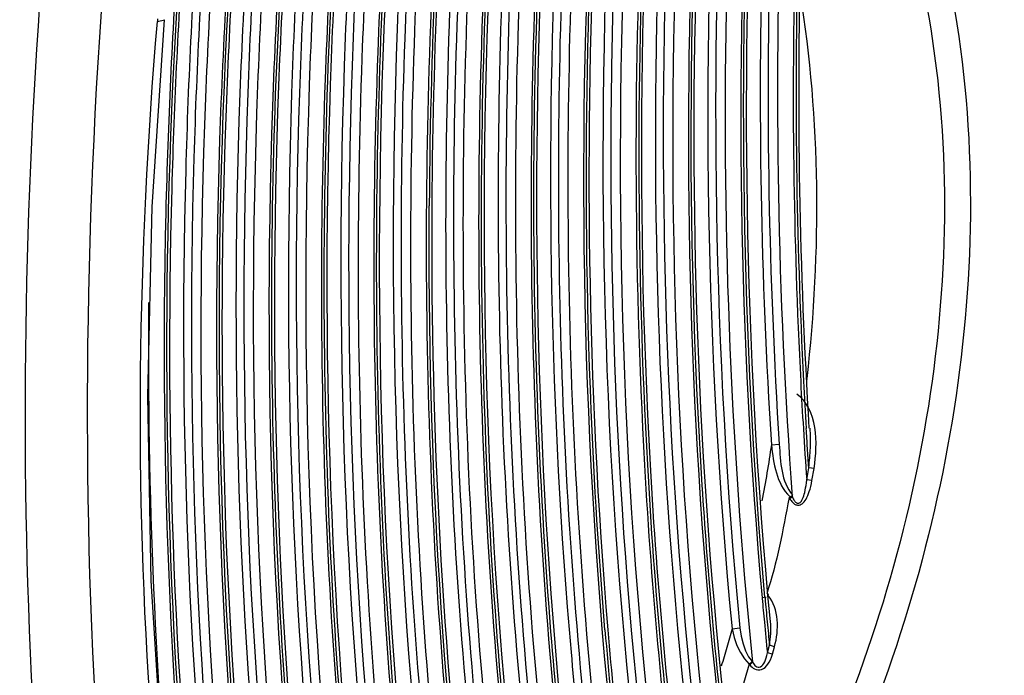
# Paper-space layout 'Sheet' of a CAD drawing. Header units: inches. Extents: x 0.2 to 10.8, y 0.2 to 8.3.
# Tile 221 of 256: x 1.531 to 1.6003, y 6.5034 to 6.5496. Entities that reach past the tile are written whole.
import ezdxf

# ---------------------------------------------------------------- set-up
doc = ezdxf.new("R2010")
doc.units = ezdxf.units.IN
doc.header["$MEASUREMENT"] = 0
doc.layers.get('0').update_dxf_attribs({"lineweight": 5})

psp = doc.layouts.new('Sheet')

# ---------------------------------------------------------------- linework, layer by layer
at = {"color": 0, "linetype": 'ByBlock', "lineweight": -3}
for p, q in [((1.540648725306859, 6.549462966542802), (1.541149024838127, 6.549595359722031)), ((1.55999092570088, 6.536472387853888), (1.559977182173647, 6.535962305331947)), ((1.559979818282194, 6.536468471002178), (1.559977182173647, 6.535962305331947)), ((1.586427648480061, 6.524208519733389), (1.586391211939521, 6.524313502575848)), ((1.583898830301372, 6.519624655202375), (1.584449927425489, 6.519678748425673)), ((1.586387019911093, 6.517166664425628), (1.586530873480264, 6.518016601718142)), ((1.586898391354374, 6.517971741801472), (1.58653087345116, 6.518016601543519)), ((1.586753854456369, 6.5171177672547), (1.586898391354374, 6.517971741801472)), ((1.586753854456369, 6.5171177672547), (1.586387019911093, 6.517166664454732)), ((1.585141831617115, 6.51591135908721), (1.585326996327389, 6.51602631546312)), ((1.585179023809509, 6.51584919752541), (1.585364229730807, 6.515964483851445)), ((1.585326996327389, 6.51602631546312), (1.585364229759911, 6.515964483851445)), ((1.585141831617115, 6.51591135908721), (1.585179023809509, 6.51584919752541)), ((1.583702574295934, 6.509041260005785), (1.583666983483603, 6.50909707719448)), ((1.583243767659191, 6.508857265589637), (1.583248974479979, 6.508799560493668)), ((1.583311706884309, 6.508895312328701), (1.583316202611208, 6.508837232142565)), ((1.583448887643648, 6.508823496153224), (1.583443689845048, 6.508881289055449)), ((1.583499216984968, 6.508851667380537), (1.58349463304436, 6.508909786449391)), ((1.581125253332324, 6.506666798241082), (1.581675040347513, 6.50673723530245)), ((1.583614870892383, 6.50497875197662), (1.583763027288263, 6.505506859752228)), ((1.583968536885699, 6.504871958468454), (1.583614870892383, 6.50497875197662)), ((1.584117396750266, 6.50540257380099), (1.583763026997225, 6.505506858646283)), ((1.583968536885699, 6.504871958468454), (1.584117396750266, 6.50540257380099)), ((1.582335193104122, 6.504165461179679), (1.581803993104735, 6.502404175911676)), ((1.582335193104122, 6.504165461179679), (1.582532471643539, 6.504351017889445)), ((1.582335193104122, 6.504165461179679), (1.582372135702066, 6.504121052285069)), ((1.582372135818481, 6.504121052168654), (1.582569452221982, 6.504306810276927)), ((1.582532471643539, 6.504351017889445), (1.582569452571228, 6.504306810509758))]:
    psp.add_line(p, q, dxfattribs=at)
for points in [[(1.542305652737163, 6.485669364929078), (1.541003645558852, 6.497442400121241), (1.540209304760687, 6.510046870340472), (1.53997212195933, 6.523065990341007), (1.540294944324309, 6.536397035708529), (1.541149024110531, 6.549595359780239)], [(1.585179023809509, 6.51584919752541), (1.585229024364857, 6.515770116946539), (1.585279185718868, 6.515699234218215), (1.585329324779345, 6.515636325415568), (1.585379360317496, 6.515581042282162), (1.585429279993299, 6.515533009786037), (1.585479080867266, 6.515491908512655), (1.585528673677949, 6.515457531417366), (1.585578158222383, 6.515429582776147), (1.585628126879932, 6.515407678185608), (1.585679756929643, 6.515391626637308), (1.585734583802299, 6.515381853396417), (1.5857937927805, 6.515379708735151), (1.585857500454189, 6.515387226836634), (1.585924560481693, 6.515406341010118), (1.585993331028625, 6.515438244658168), (1.586062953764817, 6.51548379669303), (1.586133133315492, 6.51554400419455), (1.586202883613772, 6.51561913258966), (1.586270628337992, 6.515708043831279), (1.586335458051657, 6.515809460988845), (1.586397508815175, 6.515923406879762), (1.586456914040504, 6.516050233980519), (1.586513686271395, 6.516190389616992), (1.586567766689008, 6.516344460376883), (1.586619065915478, 6.516513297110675), (1.586667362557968, 6.516697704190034), (1.586712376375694, 6.516898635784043), (1.586753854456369, 6.5171177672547)], [(1.585364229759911, 6.515964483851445), (1.585399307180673, 6.515889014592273), (1.585434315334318, 6.51582134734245), (1.58546913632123, 6.515761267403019), (1.585503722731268, 6.515708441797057), (1.585538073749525, 6.515662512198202), (1.585572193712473, 6.515623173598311), (1.58560602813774, 6.515590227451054), (1.585639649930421, 6.515563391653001), (1.585673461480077, 6.515542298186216), (1.585708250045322, 6.515526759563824), (1.585745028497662, 6.515517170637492), (1.585784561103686, 6.515514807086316), (1.585826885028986, 6.515521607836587), (1.585871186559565, 6.515539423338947), (1.585916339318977, 6.515569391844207), (1.58596176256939, 6.515612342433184), (1.586007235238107, 6.515669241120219), (1.586052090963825, 6.515740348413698), (1.586095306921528, 6.51582460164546), (1.586136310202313, 6.515920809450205), (1.586175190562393, 6.516028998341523), (1.586212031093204, 6.516149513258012), (1.586246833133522, 6.516282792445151), (1.586279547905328, 6.516429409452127), (1.586310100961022, 6.516590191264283), (1.586338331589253, 6.516765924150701), (1.586364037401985, 6.516957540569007), (1.586387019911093, 6.517166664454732)], [(1.581125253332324, 6.506666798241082), (1.581269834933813, 6.506057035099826), (1.581471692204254, 6.505494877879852), (1.581721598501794, 6.504985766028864), (1.582012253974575, 6.50453800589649), (1.582335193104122, 6.504165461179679)], [(1.581675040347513, 6.50673723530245), (1.581761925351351, 6.50614710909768), (1.58189777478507, 6.50560685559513), (1.58207530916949, 6.50512154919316), (1.582289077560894, 6.504698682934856), (1.582532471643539, 6.504351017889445)], [(1.582372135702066, 6.504121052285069), (1.582453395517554, 6.504031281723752), (1.582535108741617, 6.503955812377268), (1.582620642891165, 6.50389131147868), (1.582715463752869, 6.503835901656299), (1.582822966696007, 6.503792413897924), (1.582942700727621, 6.503767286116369), (1.583072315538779, 6.503767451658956), (1.583207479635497, 6.503798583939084), (1.583339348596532, 6.503861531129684), (1.58345791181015, 6.503948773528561), (1.583561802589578, 6.504052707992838), (1.583656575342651, 6.504174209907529), (1.583745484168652, 6.504316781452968), (1.583828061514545, 6.5044812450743), (1.583902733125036, 6.50466639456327), (1.583968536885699, 6.504871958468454)], [(1.582569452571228, 6.504306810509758), (1.582626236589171, 6.504222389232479), (1.582682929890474, 6.504151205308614), (1.582741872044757, 6.504090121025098), (1.582806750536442, 6.504037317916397), (1.58287976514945, 6.50399533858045), (1.582960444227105, 6.503970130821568), (1.583047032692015, 6.503968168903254), (1.583136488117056, 6.503994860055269), (1.583222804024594, 6.504051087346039), (1.583299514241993, 6.504129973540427), (1.583366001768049, 6.504224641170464), (1.583425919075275, 6.504335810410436), (1.583481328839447, 6.504466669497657), (1.583531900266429, 6.504618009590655), (1.583576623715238, 6.504788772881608), (1.583614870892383, 6.50497875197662)]]:
    psp.add_lwpolyline(points, dxfattribs=at)
for centre, radius, start, end in [((1.980858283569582, 6.533613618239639), 0.4210704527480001, 174.7232290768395, 179.6120986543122), ((1.980180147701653, 6.533771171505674), 0.4202089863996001, 174.7181804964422, 179.6322190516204), ((1.97162292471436, 6.540027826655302), 0.3972642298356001, 177.0599192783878, 183.150171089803), ((1.974088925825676, 6.540150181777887), 0.3995299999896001, 177.0982454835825, 183.1462548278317), ((1.975478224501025, 6.544410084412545), 0.3911496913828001, 177.9083169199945, 184.1704057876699), ((1.975036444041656, 6.544479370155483), 0.3919265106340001, 178.4427694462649, 183.6359533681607), ((1.975029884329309, 6.544498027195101), 0.3913677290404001, 178.4427694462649, 183.6359533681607), ((1.978023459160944, 6.544376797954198), 0.3925879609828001, 178.5372755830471, 182.9617618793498), ((1.980502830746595, 6.544498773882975), 0.3948670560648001, 178.5634466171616, 182.9576021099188), ((1.977701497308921, 6.544645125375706), 0.3918832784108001, 178.5731275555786, 183.4888675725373), ((1.566496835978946, 6.547291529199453), 0.02593915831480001, 174.7859732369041, 175.1979953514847), ((1.919523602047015, 6.526097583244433), 0.3795039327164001, 179.4615227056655, 185.5468327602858), ((1.958316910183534, 6.54357002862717), 0.3728661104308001, 182.9944207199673, 183.5082110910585), ((1.960769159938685, 6.543690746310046), 0.3751180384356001, 182.9898680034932, 183.5020588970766), ((1.953742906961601, 6.54328886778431), 0.3682834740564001, 183.5080953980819, 184.0673825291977), ((1.929602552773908, 6.537871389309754), 0.3551888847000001, 183.1753311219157, 187.5179828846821), ((1.932773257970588, 6.538051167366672), 0.3581614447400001, 183.1737307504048, 187.3284246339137), ((1.931854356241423, 6.538176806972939), 0.3570581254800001, 183.2053489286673, 187.3666241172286), ((1.937595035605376, 6.540800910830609), 0.3557881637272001, 185.1604402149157, 185.4295930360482), ((1.940099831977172, 6.540928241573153), 0.3580930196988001, 185.1437462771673, 185.4114819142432), ((1.934878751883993, 6.540542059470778), 0.3530595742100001, 185.4294846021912, 185.7811463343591), ((1.937766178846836, 6.540707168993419), 0.3557489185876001, 185.4114810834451, 185.6785405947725), ((1.92060362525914, 6.535648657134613), 0.3496372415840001, 184.7681668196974, 187.7808487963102), ((1.919685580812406, 6.535768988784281), 0.3485342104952, 184.8001149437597, 187.8206297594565), ((1.917060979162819, 6.535563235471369), 0.3486152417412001, 185.027461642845, 187.6379873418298)]:
    psp.add_arc(centre, radius, start, end, dxfattribs=at)
for points, knots in [([(1.57132125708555, 6.57634039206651), (1.570628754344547, 6.568760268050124), (1.568716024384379, 6.53930464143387), (1.569926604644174, 6.509606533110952), (1.572925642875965, 6.487906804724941)], [0, 0, 0, 0, 0.2578688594, 1, 1, 1, 1]), ([(1.572790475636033, 6.576472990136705), (1.572251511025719, 6.570538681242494), (1.570620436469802, 6.547288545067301), (1.570916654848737, 6.523890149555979), (1.572373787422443, 6.50660370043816)], [0, 0, 0, 0, 0.2556684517, 1, 1, 1, 1]), ([(1.567709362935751, 6.575718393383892), (1.566987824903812, 6.567992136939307), (1.564992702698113, 6.537982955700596), (1.566235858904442, 6.507715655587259), (1.569343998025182, 6.485617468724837)], [0, 0, 0, 0, 0.2580125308, 1, 1, 1, 1]), ([(1.574815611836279, 6.575602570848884), (1.574194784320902, 6.568396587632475), (1.57248542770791, 6.540360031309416), (1.57361362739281, 6.512118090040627), (1.576342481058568, 6.491441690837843)], [0, 0, 0, 0, 0.2574971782, 1, 1, 1, 1]), ([(1.568783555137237, 6.57537624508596), (1.568065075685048, 6.567630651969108), (1.566089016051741, 6.537556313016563), (1.567377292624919, 6.507223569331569), (1.570539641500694, 6.485087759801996)], [0, 0, 0, 0, 0.2580955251, 1, 1, 1, 1]), ([(1.57066980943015, 6.485545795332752), (1.569659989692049, 6.492714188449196), (1.566440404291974, 6.522535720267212), (1.566879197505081, 6.552714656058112), (1.568960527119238, 6.575362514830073)], [0, 0, 0, 0, 0.2414468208, 1, 1, 1, 1]), ([(1.565156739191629, 6.574583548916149), (1.564421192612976, 6.566791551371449), (1.562388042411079, 6.536536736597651), (1.563654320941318, 6.506015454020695), (1.566825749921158, 6.483743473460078)], [0, 0, 0, 0, 0.2581065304, 1, 1, 1, 1]), ([(1.566988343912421, 6.483973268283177), (1.565966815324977, 6.49121241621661), (1.562717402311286, 6.521337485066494), (1.563198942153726, 6.551826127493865), (1.565345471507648, 6.57470182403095)], [0, 0, 0, 0, 0.2413859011, 1, 1, 1, 1]), ([(1.565528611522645, 6.574816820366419), (1.564877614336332, 6.567885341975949), (1.562990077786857, 6.54085015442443), (1.563715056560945, 6.51360667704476), (1.565976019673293, 6.493595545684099)], [0, 0, 0, 0, 0.2568955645, 1, 1, 1, 1]), ([(1.566364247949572, 6.574519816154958), (1.565687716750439, 6.567015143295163), (1.563820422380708, 6.537844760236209), (1.565013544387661, 6.508440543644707), (1.567953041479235, 6.486945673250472)], [0, 0, 0, 0, 0.257786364, 1, 1, 1, 1]), ([(1.56691402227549, 6.574484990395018), (1.566238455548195, 6.566991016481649), (1.564373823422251, 6.537862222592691), (1.565565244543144, 6.508499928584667), (1.568500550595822, 6.487035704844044)], [0, 0, 0, 0, 0.2577863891, 1, 1, 1, 1]), ([(1.573474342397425, 6.574328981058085), (1.572897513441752, 6.567357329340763), (1.571313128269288, 6.540210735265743), (1.57238984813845, 6.512880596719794), (1.574952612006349, 6.492846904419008)], [0, 0, 0, 0, 0.2572582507, 1, 1, 1, 1]), ([(1.5639745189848, 6.573767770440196), (1.563268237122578, 6.566117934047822), (1.561316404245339, 6.536398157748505), (1.562542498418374, 6.506428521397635), (1.565593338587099, 6.484538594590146)], [0, 0, 0, 0, 0.257937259, 1, 1, 1, 1]), ([(1.568977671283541, 6.573630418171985), (1.568418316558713, 6.567251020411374), (1.566787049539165, 6.542321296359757), (1.567383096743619, 6.517227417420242), (1.569274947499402, 6.498745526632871)], [0, 0, 0, 0, 0.2563360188, 1, 1, 1, 1]), ([(1.569864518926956, 6.573819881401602), (1.569367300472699, 6.567972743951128), (1.567887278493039, 6.545068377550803), (1.568285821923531, 6.52203002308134), (1.569786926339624, 6.505012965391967)], [0, 0, 0, 0, 0.255681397, 1, 1, 1, 1]), ([(1.570403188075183, 6.573654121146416), (1.569791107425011, 6.566429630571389), (1.568120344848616, 6.538330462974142), (1.569303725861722, 6.510028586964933), (1.572086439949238, 6.489316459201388)], [0, 0, 0, 0, 0.257574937, 1, 1, 1, 1]), ([(1.578190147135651, 6.573200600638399), (1.577685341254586, 6.566647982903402), (1.576305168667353, 6.541097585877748), (1.577293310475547, 6.51539712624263), (1.579581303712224, 6.496520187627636)], [0, 0, 0, 0, 0.2568492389, 1, 1, 1, 1]), ([(1.561383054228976, 6.572219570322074), (1.560676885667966, 6.564574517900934), (1.558726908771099, 6.53487596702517), (1.559959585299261, 6.504927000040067), (1.563019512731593, 6.483055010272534)], [0, 0, 0, 0, 0.2579612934, 1, 1, 1, 1]), ([(1.562625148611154, 6.572504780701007), (1.561965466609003, 6.565087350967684), (1.560145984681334, 6.536247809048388), (1.561319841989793, 6.5071832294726), (1.564195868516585, 6.485926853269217)], [0, 0, 0, 0, 0.257700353, 1, 1, 1, 1]), ([(1.563174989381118, 6.572470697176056), (1.562516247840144, 6.565063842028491), (1.560699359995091, 6.536265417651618), (1.561871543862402, 6.507242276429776), (1.56474346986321, 6.486016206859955)], [0, 0, 0, 0, 0.2577003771, 1, 1, 1, 1]), ([(1.57957133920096, 6.57211789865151), (1.579106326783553, 6.565805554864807), (1.577838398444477, 6.541173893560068), (1.578772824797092, 6.51640986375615), (1.5809038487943, 6.498199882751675)], [0, 0, 0, 0, 0.2566301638, 1, 1, 1, 1]), ([(1.576842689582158, 6.571661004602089), (1.576384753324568, 6.565387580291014), (1.575137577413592, 6.540901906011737), (1.576066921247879, 6.516286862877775), (1.578175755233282, 6.498182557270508)], [0, 0, 0, 0, 0.2565631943, 1, 1, 1, 1]), ([(1.579164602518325, 6.571462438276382), (1.57869820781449, 6.565079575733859), (1.577440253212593, 6.540184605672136), (1.578443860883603, 6.515155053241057), (1.58066885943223, 6.496762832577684)], [0, 0, 0, 0, 0.256753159, 1, 1, 1, 1]), ([(1.580575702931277, 6.499259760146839), (1.579916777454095, 6.50508131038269), (1.577811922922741, 6.529082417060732), (1.578033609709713, 6.553272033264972), (1.579348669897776, 6.571453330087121)], [0, 0, 0, 0, 0.2432265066, 1, 1, 1, 1]), ([(1.589242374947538, 6.571823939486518), (1.592037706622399, 6.567003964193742), (1.601103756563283, 6.543861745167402), (1.597568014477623, 6.517213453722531), (1.590553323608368, 6.499564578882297)], [0, 0, 0, 0, 0.2268345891, 1, 1, 1, 1]), ([(1.560201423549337, 6.571390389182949), (1.559524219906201, 6.563888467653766), (1.557654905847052, 6.534729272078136), (1.558848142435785, 6.505335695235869), (1.561789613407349, 6.483849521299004)], [0, 0, 0, 0, 0.2577919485, 1, 1, 1, 1]), ([(1.58757318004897, 6.570732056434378), (1.59031518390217, 6.566041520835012), (1.599220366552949, 6.543497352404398), (1.595735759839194, 6.517485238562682), (1.588851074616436, 6.500294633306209)], [0, 0, 0, 0, 0.226844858, 1, 1, 1, 1]), ([(1.557984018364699, 6.570091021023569), (1.557350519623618, 6.563042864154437), (1.555556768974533, 6.535584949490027), (1.556469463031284, 6.507921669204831), (1.55894017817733, 6.48763210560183)], [0, 0, 0, 0, 0.257180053, 1, 1, 1, 1]), ([(1.558855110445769, 6.570128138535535), (1.558243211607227, 6.563085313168), (1.556533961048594, 6.535655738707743), (1.557532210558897, 6.508028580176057), (1.56006822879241, 6.487773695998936)], [0, 0, 0, 0, 0.2572322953, 1, 1, 1, 1]), ([(1.559405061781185, 6.570095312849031), (1.558774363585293, 6.562836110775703), (1.557037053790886, 6.534597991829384), (1.558176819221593, 6.506149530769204), (1.560942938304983, 6.485327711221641)], [0, 0, 0, 0, 0.2575544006, 1, 1, 1, 1]), ([(1.571900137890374, 6.570080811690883), (1.571356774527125, 6.563010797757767), (1.569928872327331, 6.535523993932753), (1.571259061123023, 6.507862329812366), (1.574084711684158, 6.487625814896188)], [0, 0, 0, 0, 0.2576275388, 1, 1, 1, 1]), ([(1.572176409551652, 6.506585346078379), (1.57174463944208, 6.511742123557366), (1.570430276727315, 6.532878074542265), (1.570868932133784, 6.554114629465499), (1.572082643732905, 6.570067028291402)], [0, 0, 0, 0, 0.244402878, 1, 1, 1, 1]), ([(1.55761126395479, 6.569857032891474), (1.556933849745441, 6.562358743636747), (1.555065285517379, 6.533216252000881), (1.556264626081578, 6.503838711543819), (1.559215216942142, 6.482367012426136)], [0, 0, 0, 0, 0.2578161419, 1, 1, 1, 1]), ([(1.559383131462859, 6.482572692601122), (1.55843112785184, 6.4895599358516), (1.555399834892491, 6.518587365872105), (1.555822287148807, 6.547941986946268), (1.557800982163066, 6.569975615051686)], [0, 0, 0, 0, 0.2417144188, 1, 1, 1, 1]), ([(1.55643025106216, 6.569014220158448), (1.555781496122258, 6.561660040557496), (1.553992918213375, 6.533061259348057), (1.555153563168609, 6.504242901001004), (1.557987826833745, 6.4831607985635)], [0, 0, 0, 0, 0.2576467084, 1, 1, 1, 1]), ([(1.553841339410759, 6.56749569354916), (1.553192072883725, 6.560144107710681), (1.551403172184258, 6.531557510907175), (1.552569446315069, 6.502750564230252), (1.555412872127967, 6.481679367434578)], [0, 0, 0, 0, 0.2576671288, 1, 1, 1, 1]), ([(1.555581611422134, 6.481885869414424), (1.554663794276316, 6.488745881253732), (1.55173989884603, 6.517220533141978), (1.5521344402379, 6.546004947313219), (1.55403155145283, 6.567614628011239)], [0, 0, 0, 0, 0.2418799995, 1, 1, 1, 1]), ([(1.554214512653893, 6.567729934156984), (1.553604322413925, 6.560785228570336), (1.551881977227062, 6.533723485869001), (1.552791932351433, 6.506467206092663), (1.555207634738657, 6.486468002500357)], [0, 0, 0, 0, 0.2570973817, 1, 1, 1, 1]), ([(1.555086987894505, 6.567752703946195), (1.554482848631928, 6.56063086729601), (1.55282097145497, 6.532913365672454), (1.553930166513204, 6.504998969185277), (1.556596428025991, 6.484552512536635)], [0, 0, 0, 0, 0.2574069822, 1, 1, 1, 1]), ([(1.555637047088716, 6.567721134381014), (1.555033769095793, 6.560609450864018), (1.553374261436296, 6.532931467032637), (1.554481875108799, 6.50505686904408), (1.557144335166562, 6.484639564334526)], [0, 0, 0, 0, 0.2574070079, 1, 1, 1, 1]), ([(1.581415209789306, 6.567928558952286), (1.581084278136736, 6.562511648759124), (1.580196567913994, 6.541305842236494), (1.580954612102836, 6.520020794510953), (1.582569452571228, 6.504306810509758)], [0, 0, 0, 0, 0.2557045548, 1, 1, 1, 1]), ([(1.55266099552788, 6.566639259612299), (1.552040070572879, 6.55943275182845), (1.550330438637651, 6.531394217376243), (1.55145875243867, 6.503150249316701), (1.554187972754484, 6.482472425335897)], [0, 0, 0, 0, 0.2574978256, 1, 1, 1, 1]), ([(1.573460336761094, 6.566650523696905), (1.573051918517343, 6.560344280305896), (1.572008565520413, 6.535763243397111), (1.573180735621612, 6.511068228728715), (1.575500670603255, 6.492932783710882)], [0, 0, 0, 0, 0.2568603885, 1, 1, 1, 1]), ([(1.551781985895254, 6.481199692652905), (1.550897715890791, 6.487932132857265), (1.548079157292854, 6.515854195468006), (1.54844670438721, 6.544069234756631), (1.550264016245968, 6.565255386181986)], [0, 0, 0, 0, 0.2420407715, 1, 1, 1, 1]), ([(1.550446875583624, 6.565370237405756), (1.549863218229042, 6.558571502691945), (1.548216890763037, 6.532065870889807), (1.549098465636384, 6.505378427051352), (1.551418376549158, 6.485782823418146)], [0, 0, 0, 0, 0.2569548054, 1, 1, 1, 1]), ([(1.551320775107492, 6.565378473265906), (1.55074346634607, 6.55840415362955), (1.54915771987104, 6.531247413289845), (1.550235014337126, 6.503906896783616), (1.552799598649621, 6.483865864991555)], [0, 0, 0, 0, 0.2572608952, 1, 1, 1, 1]), ([(1.551870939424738, 6.565348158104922), (1.551294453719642, 6.55838378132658), (1.549710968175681, 6.531265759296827), (1.550786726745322, 6.503964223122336), (1.553347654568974, 6.483951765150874)], [0, 0, 0, 0, 0.2572609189, 1, 1, 1, 1]), ([(1.550073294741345, 6.565135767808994), (1.549451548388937, 6.557930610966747), (1.547740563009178, 6.529899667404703), (1.548874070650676, 6.501662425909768), (1.551612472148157, 6.480992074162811)], [0, 0, 0, 0, 0.2575209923, 1, 1, 1, 1]), ([(1.548887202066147, 6.564188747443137), (1.548295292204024, 6.557136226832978), (1.546668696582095, 6.529683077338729), (1.547766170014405, 6.502038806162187), (1.550390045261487, 6.481784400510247)], [0, 0, 0, 0, 0.2573478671, 1, 1, 1, 1]), ([(1.547984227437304, 6.480514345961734), (1.547137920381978, 6.487079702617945), (1.544434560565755, 6.514281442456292), (1.544751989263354, 6.541757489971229), (1.54645648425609, 6.562394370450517)], [0, 0, 0, 0, 0.2422409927, 1, 1, 1, 1]), ([(1.546646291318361, 6.562594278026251), (1.546097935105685, 6.555976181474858), (1.544556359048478, 6.530160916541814), (1.545417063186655, 6.504179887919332), (1.547632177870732, 6.485088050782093)], [0, 0, 0, 0, 0.2567903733, 1, 1, 1, 1]), ([(1.547556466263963, 6.563005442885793), (1.547005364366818, 6.556178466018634), (1.545493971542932, 6.529582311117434), (1.546539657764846, 6.502814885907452), (1.549004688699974, 6.48317956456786)], [0, 0, 0, 0, 0.2571147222, 1, 1, 1, 1]), ([(1.548106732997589, 6.562976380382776), (1.547556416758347, 6.556159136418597), (1.546047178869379, 6.529600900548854), (1.547091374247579, 6.502871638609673), (1.549552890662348, 6.483264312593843)], [0, 0, 0, 0, 0.2571147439, 1, 1, 1, 1]), ([(1.546257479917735, 6.562183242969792), (1.54567671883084, 6.555175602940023), (1.544087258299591, 6.527898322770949), (1.545197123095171, 6.500434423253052), (1.547813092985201, 6.480312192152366)], [0, 0, 0, 0, 0.2573511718, 1, 1, 1, 1]), ([(1.545030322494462, 6.560678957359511), (1.544492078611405, 6.553883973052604), (1.543026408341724, 6.527415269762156), (1.544100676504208, 6.500780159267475), (1.546575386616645, 6.481243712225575)], [0, 0, 0, 0, 0.2571320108, 1, 1, 1, 1]), ([(1.544263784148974, 6.559564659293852), (1.543763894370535, 6.553007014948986), (1.542404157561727, 6.527440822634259), (1.543417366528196, 6.501726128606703), (1.545727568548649, 6.482841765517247)], [0, 0, 0, 0, 0.2568829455, 1, 1, 1, 1]), ([(1.543622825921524, 6.558381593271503), (1.543148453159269, 6.551918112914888), (1.541871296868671, 6.526715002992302), (1.542901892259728, 6.501373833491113), (1.545179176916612, 6.482758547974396)], [0, 0, 0, 0, 0.2568212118, 1, 1, 1, 1]), ([(1.542564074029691, 6.556033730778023), (1.542130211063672, 6.549921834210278), (1.540949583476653, 6.526055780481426), (1.541839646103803, 6.502070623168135), (1.543845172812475, 6.484416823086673)], [0, 0, 0, 0, 0.2564290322, 1, 1, 1, 1]), ([(1.542119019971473, 6.554818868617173), (1.541687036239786, 6.548563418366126), (1.540542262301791, 6.524161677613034), (1.541577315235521, 6.499638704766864), (1.54376892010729, 6.481613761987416)], [0, 0, 0, 0, 0.25668653, 1, 1, 1, 1]), ([(1.54399065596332, 6.48142278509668), (1.543265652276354, 6.487379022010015), (1.54092266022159, 6.511975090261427), (1.541045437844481, 6.536788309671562), (1.542348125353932, 6.555443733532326)], [0, 0, 0, 0, 0.2429127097, 1, 1, 1, 1]), ([(1.533125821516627, 6.485276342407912), (1.532572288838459, 6.490727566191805), (1.530852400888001, 6.513609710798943), (1.531277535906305, 6.536635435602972), (1.532618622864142, 6.554045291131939)], [0, 0, 0, 0, 0.2388444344, 1, 1, 1, 1]), ([(1.538335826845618, 6.478203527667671), (1.537591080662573, 6.484122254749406), (1.535211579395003, 6.509236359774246), (1.535512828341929, 6.534574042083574), (1.536964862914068, 6.553770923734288)], [0, 0, 0, 0, 0.2365614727, 1, 1, 1, 1]), ([(1.541820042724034, 6.484900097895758), (1.541136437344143, 6.489959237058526), (1.538951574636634, 6.511406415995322), (1.539272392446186, 6.533077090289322), (1.540648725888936, 6.549462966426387)], [0, 0, 0, 0, 0.2369106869, 1, 1, 1, 1]), ([(1.586530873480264, 6.518016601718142), (1.586499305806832, 6.518476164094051), (1.58643784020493, 6.51939614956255), (1.586379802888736, 6.520316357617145), (1.586351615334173, 6.520776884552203)], [0, 0, 0, 0, 0.4995968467, 1, 1, 1, 1]), ([(1.58653087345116, 6.518016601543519), (1.586574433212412, 6.518481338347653), (1.586671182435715, 6.519406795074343), (1.586671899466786, 6.520343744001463), (1.586616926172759, 6.520804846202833)], [0, 0, 0, 0, 0.5012920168, 1, 1, 1, 1]), ([(1.583763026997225, 6.505506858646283), (1.583810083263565, 6.505782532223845), (1.583871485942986, 6.506343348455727), (1.583862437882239, 6.506907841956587), (1.583838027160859, 6.507189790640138)], [0, 0, 0, 0, 0.4970297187, 1, 1, 1, 1]), ([(1.581125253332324, 6.506666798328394), (1.581004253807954, 6.506225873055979), (1.580757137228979, 6.50534572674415), (1.580499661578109, 6.50446855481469), (1.580368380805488, 6.504030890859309)], [0, 0, 0, 0, 0.5001625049, 1, 1, 1, 1])]:
    psp.add_open_spline(points, degree=3, knots=knots, dxfattribs=at)
for points in [[(1.576246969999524, 6.5752762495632), (1.574644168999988, 6.556320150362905), (1.574280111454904, 6.537205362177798), (1.575354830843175, 6.518212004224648)], [(1.580054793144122, 6.565670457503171), (1.578968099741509, 6.54602937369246), (1.579241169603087, 6.526247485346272), (1.581125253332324, 6.506666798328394)], [(1.580606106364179, 6.565656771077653), (1.579520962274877, 6.546043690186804), (1.579793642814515, 6.526290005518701), (1.581675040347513, 6.50673723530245)], [(1.582749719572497, 6.565609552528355), (1.5816845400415, 6.546161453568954), (1.58195360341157, 6.526576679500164), (1.583801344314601, 6.507187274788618)], [(1.582315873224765, 6.564350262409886), (1.581343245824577, 6.545875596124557), (1.581582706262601, 6.527282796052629), (1.583243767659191, 6.508857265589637)], [(1.583443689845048, 6.508881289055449), (1.581788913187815, 6.527296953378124), (1.581545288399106, 6.545878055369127), (1.582505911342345, 6.564342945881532)], [(1.576469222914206, 6.553813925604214), (1.575904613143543, 6.535290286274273), (1.576580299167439, 6.516670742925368), (1.578724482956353, 6.498262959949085)], [(1.585909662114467, 6.551439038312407), (1.587354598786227, 6.54251195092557), (1.587392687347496, 6.533301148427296), (1.586391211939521, 6.524313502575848)], [(1.563186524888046, 6.483260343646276), (1.560744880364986, 6.500862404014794), (1.559687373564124, 6.518694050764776), (1.559797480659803, 6.536464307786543)], [(1.559977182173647, 6.535962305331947), (1.559906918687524, 6.520617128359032), (1.560711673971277, 6.505234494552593), (1.562527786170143, 6.489997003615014)], [(1.586898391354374, 6.517971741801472), (1.587190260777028, 6.51973568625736), (1.587140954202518, 6.522151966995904), (1.585690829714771, 6.52319782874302)], [(1.583898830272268, 6.519624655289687), (1.583694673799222, 6.518305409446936), (1.583490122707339, 6.516985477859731), (1.5832322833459, 6.515675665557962)], [(1.583898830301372, 6.519624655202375), (1.584050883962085, 6.518347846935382), (1.584252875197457, 6.516870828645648), (1.585188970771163, 6.515989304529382)], [(1.584449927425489, 6.519678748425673), (1.584529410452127, 6.518444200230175), (1.584584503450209, 6.517034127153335), (1.585378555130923, 6.516085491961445)], [(1.585141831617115, 6.51591135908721), (1.584718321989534, 6.513633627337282), (1.584290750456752, 6.51134329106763), (1.583573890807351, 6.509140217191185)], [(1.584117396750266, 6.50540257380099), (1.584442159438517, 6.506572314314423), (1.584444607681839, 6.508079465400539), (1.58367390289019, 6.509017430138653)]]:
    psp.add_open_spline(points, degree=3, dxfattribs=at)

doc.saveas('drawing.dxf')
